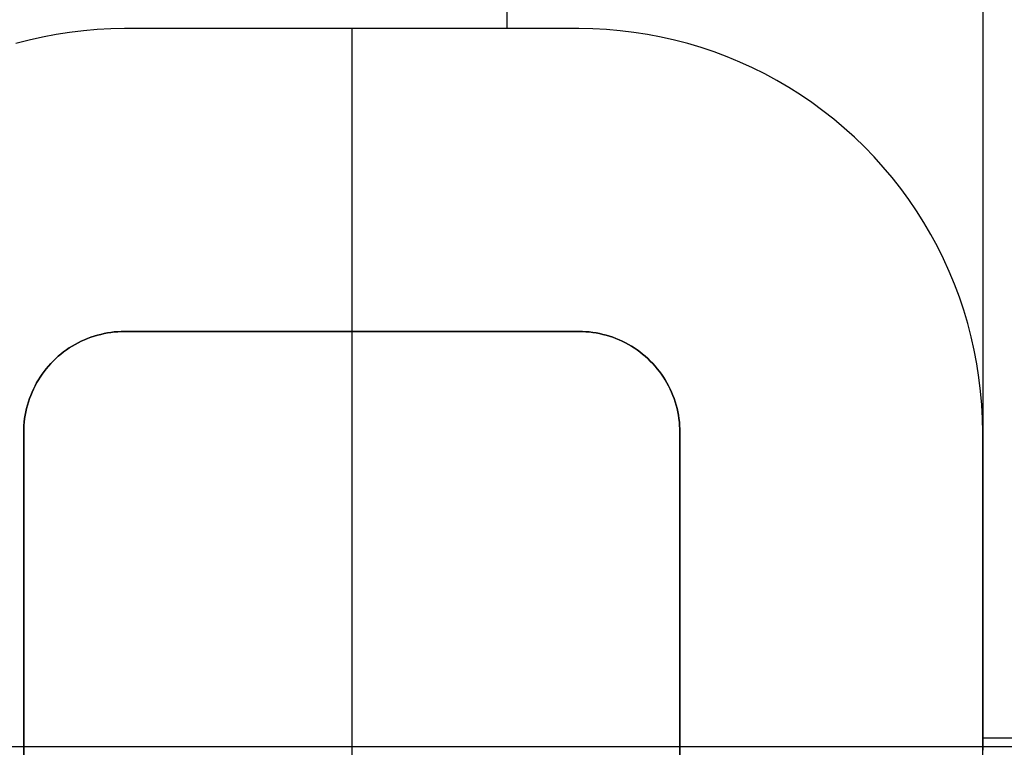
# Model space of a CAD drawing. Header units: millimetres. Extents: x 8929 to 10091, y -2708 to -1691.
# Tile 118 of 196: x 9506.16 to 9510.06, y -2058.11 to -2055.23. Entities that reach past the tile are written whole.
import ezdxf

# ---------------------------------------------------------------- set-up
doc = ezdxf.new("R2010")
doc.units = ezdxf.units.MM
doc.layers.add('COLOR EXT', color=7, linetype='Continuous')
doc.layers.add('luz', color=7, linetype='Continuous')

msp = doc.modelspace()

# ---------------------------------------------------------------- linework, layer by layer
at = {"layer": 'COLOR EXT', "color": 30, "true_color": 0xff8d00}
for p, q in [((9508.0899, -2036.4436, 20.1035), (9508.0899, -2055.2617, 20.1035)), ((9506.3581, -2055.2766, 20.1035), (9506.3041, -2055.285, 20.1035)), ((9506.3581, -2055.2766, 19.6035), (9506.3041, -2055.285, 19.6035)), ((9506.3581, -2055.2766, 19.8535), (9506.3041, -2055.285, 19.8535)), ((9506.4124, -2055.2701, 20.1035), (9506.3581, -2055.2766, 20.1035)), ((9506.4124, -2055.2701, 19.6035), (9506.3581, -2055.2766, 19.6035)), ((9506.4124, -2055.2701, 19.8535), (9506.3581, -2055.2766, 19.8535)), ((9506.4668, -2055.2654, 20.1035), (9506.4124, -2055.2701, 20.1035)), ((9506.4668, -2055.2654, 19.6035), (9506.4124, -2055.2701, 19.6035)), ((9506.4668, -2055.2654, 19.8535), (9506.4124, -2055.2701, 19.8535)), ((9506.5214, -2055.2626, 20.1035), (9506.4668, -2055.2654, 20.1035)), ((9506.5214, -2055.2626, 19.6035), (9506.4668, -2055.2654, 19.6035)), ((9506.5214, -2055.2626, 19.8535), (9506.4668, -2055.2654, 19.8535)), ((9506.576, -2055.2617, 20.1035), (9506.5214, -2055.2626, 20.1035)), ((9506.576, -2055.2617, 19.6035), (9506.5214, -2055.2626, 19.6035)), ((9506.576, -2055.2617, 19.8535), (9506.5214, -2055.2626, 19.8535)), ((9508.376, -2055.2617, 20.1035), (9506.576, -2055.2617, 20.1035)), ((9506.576, -2055.2617, 20.1035), (9506.576, -2055.2617, 19.6035)), ((9508.376, -2055.2617, 19.6035), (9506.576, -2055.2617, 19.6035)), ((9508.376, -2055.2617, 19.8535), (9506.576, -2055.2617, 19.8535)), ((9507.476, -2055.2617, 19.6035), (9507.476, -2055.2617, 20.1035)), ((9507.476, -2055.2617, 19.6035), (9507.476, -2056.4617, 19.6035)), ((9508.376, -2055.2617, 20.1035), (9508.376, -2055.2617, 19.6035)), ((9508.4306, -2055.2626, 20.1035), (9508.376, -2055.2617, 20.1035)), ((9508.4306, -2055.2626, 19.6035), (9508.376, -2055.2617, 19.6035)), ((9508.4306, -2055.2626, 19.8535), (9508.376, -2055.2617, 19.8535)), ((9508.4852, -2055.2654, 20.1035), (9508.4306, -2055.2626, 20.1035)), ((9508.4852, -2055.2654, 19.6035), (9508.4306, -2055.2626, 19.6035)), ((9508.4852, -2055.2654, 19.8535), (9508.4306, -2055.2626, 19.8535)), ((9508.5396, -2055.2701, 20.1035), (9508.4852, -2055.2654, 20.1035)), ((9508.5396, -2055.2701, 19.6035), (9508.4852, -2055.2654, 19.6035)), ((9508.5396, -2055.2701, 19.8535), (9508.4852, -2055.2654, 19.8535)), ((9508.5939, -2055.2766, 20.1035), (9508.5396, -2055.2701, 20.1035)), ((9508.5939, -2055.2766, 19.6035), (9508.5396, -2055.2701, 19.6035)), ((9508.5939, -2055.2766, 19.8535), (9508.5396, -2055.2701, 19.8535)), ((9508.6479, -2055.285, 20.1035), (9508.5939, -2055.2766, 20.1035)), ((9508.6479, -2055.285, 19.6035), (9508.5939, -2055.2766, 19.6035)), ((9508.6479, -2055.285, 19.8535), (9508.5939, -2055.2766, 19.8535)), ((9506.1972, -2055.3072, 20.1035), (9506.1443, -2055.321, 20.1035)), ((9506.1972, -2055.3072, 19.6035), (9506.1443, -2055.321, 19.6035)), ((9506.1972, -2055.3072, 19.8535), (9506.1443, -2055.321, 19.8535)), ((9506.2505, -2055.2952, 20.1035), (9506.1972, -2055.3072, 20.1035)), ((9506.2505, -2055.2952, 19.6035), (9506.1972, -2055.3072, 19.6035)), ((9506.2505, -2055.2952, 19.8535), (9506.1972, -2055.3072, 19.8535)), ((9506.3041, -2055.285, 20.1035), (9506.2505, -2055.2952, 20.1035)), ((9506.3041, -2055.285, 19.6035), (9506.2505, -2055.2952, 19.6035)), ((9506.3041, -2055.285, 19.8535), (9506.2505, -2055.2952, 19.8535)), ((9508.7015, -2055.2952, 20.1035), (9508.6479, -2055.285, 20.1035)), ((9508.7015, -2055.2952, 19.6035), (9508.6479, -2055.285, 19.6035)), ((9508.7015, -2055.2952, 19.8535), (9508.6479, -2055.285, 19.8535)), ((9508.7548, -2055.3072, 20.1035), (9508.7015, -2055.2952, 20.1035)), ((9508.7548, -2055.3072, 19.6035), (9508.7015, -2055.2952, 19.6035)), ((9508.7548, -2055.3072, 19.8535), (9508.7015, -2055.2952, 19.8535)), ((9508.8077, -2055.321, 20.1035), (9508.7548, -2055.3072, 20.1035)), ((9508.8077, -2055.321, 19.6035), (9508.7548, -2055.3072, 19.6035)), ((9508.8077, -2055.321, 19.8535), (9508.7548, -2055.3072, 19.8535)), ((9508.86, -2055.3367, 20.1035), (9508.8077, -2055.321, 20.1035)), ((9508.86, -2055.3367, 19.6035), (9508.8077, -2055.321, 19.6035)), ((9508.86, -2055.3367, 19.8535), (9508.8077, -2055.321, 19.8535)), ((9508.9118, -2055.3541, 20.1035), (9508.86, -2055.3367, 20.1035)), ((9508.9118, -2055.3541, 19.6035), (9508.86, -2055.3367, 19.6035)), ((9508.9118, -2055.3541, 19.8535), (9508.86, -2055.3367, 19.8535)), ((9508.963, -2055.3732, 20.1035), (9508.9118, -2055.3541, 20.1035)), ((9508.963, -2055.3732, 19.6035), (9508.9118, -2055.3541, 19.6035)), ((9508.963, -2055.3732, 19.8535), (9508.9118, -2055.3541, 19.8535)), ((9509.0134, -2055.3942, 20.1035), (9508.963, -2055.3732, 20.1035)), ((9509.0134, -2055.3942, 19.6035), (9508.963, -2055.3732, 19.6035)), ((9509.0134, -2055.3942, 19.8535), (9508.963, -2055.3732, 19.8535)), ((9509.0632, -2055.4168, 20.1035), (9509.0134, -2055.3942, 20.1035)), ((9509.0632, -2055.4168, 19.6035), (9509.0134, -2055.3942, 19.6035)), ((9509.0632, -2055.4168, 19.8535), (9509.0134, -2055.3942, 19.8535)), ((9509.1121, -2055.4411, 20.1035), (9509.0632, -2055.4168, 20.1035)), ((9509.1121, -2055.4411, 19.6035), (9509.0632, -2055.4168, 19.6035)), ((9509.1121, -2055.4411, 19.8535), (9509.0632, -2055.4168, 19.8535)), ((9509.1602, -2055.467, 20.1035), (9509.1121, -2055.4411, 20.1035)), ((9509.1602, -2055.467, 19.6035), (9509.1121, -2055.4411, 19.6035)), ((9509.1602, -2055.467, 19.8535), (9509.1121, -2055.4411, 19.8535)), ((9509.2073, -2055.4946, 20.1035), (9509.1602, -2055.467, 20.1035)), ((9509.2073, -2055.4946, 19.6035), (9509.1602, -2055.467, 19.6035)), ((9509.2073, -2055.4946, 19.8535), (9509.1602, -2055.467, 19.8535)), ((9509.2535, -2055.5238, 20.1035), (9509.2073, -2055.4946, 20.1035)), ((9509.2535, -2055.5238, 19.6035), (9509.2073, -2055.4946, 19.6035)), ((9509.2535, -2055.5238, 19.8535), (9509.2073, -2055.4946, 19.8535)), ((9509.2987, -2055.5545, 20.1035), (9509.2535, -2055.5238, 20.1035)), ((9509.2987, -2055.5545, 19.6035), (9509.2535, -2055.5238, 19.6035)), ((9509.2987, -2055.5545, 19.8535), (9509.2535, -2055.5238, 19.8535)), ((9509.3428, -2055.5868, 20.1035), (9509.2987, -2055.5545, 20.1035)), ((9509.3428, -2055.5868, 19.6035), (9509.2987, -2055.5545, 19.6035)), ((9509.3428, -2055.5868, 19.8535), (9509.2987, -2055.5545, 19.8535)), ((9509.3857, -2055.6206, 20.1035), (9509.3428, -2055.5868, 20.1035)), ((9509.3857, -2055.6206, 19.6035), (9509.3428, -2055.5868, 19.6035)), ((9509.3857, -2055.6206, 19.8535), (9509.3428, -2055.5868, 19.8535)), ((9509.4275, -2055.6558, 20.1035), (9509.3857, -2055.6206, 20.1035)), ((9509.4275, -2055.6558, 19.6035), (9509.3857, -2055.6206, 19.6035)), ((9509.4275, -2055.6558, 19.8535), (9509.3857, -2055.6206, 19.8535)), ((9509.4681, -2055.6924, 20.1035), (9509.4275, -2055.6558, 20.1035)), ((9509.4681, -2055.6924, 19.6035), (9509.4275, -2055.6558, 19.6035)), ((9509.4681, -2055.6924, 19.8535), (9509.4275, -2055.6558, 19.8535)), ((9509.5074, -2055.7303, 20.1035), (9509.4681, -2055.6924, 20.1035)), ((9509.5074, -2055.7303, 19.6035), (9509.4681, -2055.6924, 19.6035)), ((9509.5074, -2055.7303, 19.8535), (9509.4681, -2055.6924, 19.8535)), ((9509.5453, -2055.7696, 20.1035), (9509.5074, -2055.7303, 20.1035)), ((9509.5453, -2055.7696, 19.6035), (9509.5074, -2055.7303, 19.6035)), ((9509.5453, -2055.7696, 19.8535), (9509.5074, -2055.7303, 19.8535)), ((9509.5819, -2055.8102, 20.1035), (9509.5453, -2055.7696, 20.1035)), ((9509.5819, -2055.8102, 19.6035), (9509.5453, -2055.7696, 19.6035)), ((9509.5819, -2055.8102, 19.8535), (9509.5453, -2055.7696, 19.8535)), ((9509.6171, -2055.852, 20.1035), (9509.5819, -2055.8102, 20.1035)), ((9509.6171, -2055.852, 19.6035), (9509.5819, -2055.8102, 19.6035)), ((9509.6171, -2055.852, 19.8535), (9509.5819, -2055.8102, 19.8535)), ((9509.6509, -2055.8949, 20.1035), (9509.6171, -2055.852, 20.1035)), ((9509.6509, -2055.8949, 19.6035), (9509.6171, -2055.852, 19.6035)), ((9509.6509, -2055.8949, 19.8535), (9509.6171, -2055.852, 19.8535)), ((9509.6832, -2055.939, 20.1035), (9509.6509, -2055.8949, 20.1035)), ((9509.6832, -2055.939, 19.6035), (9509.6509, -2055.8949, 19.6035)), ((9509.6832, -2055.939, 19.8535), (9509.6509, -2055.8949, 19.8535)), ((9509.7139, -2055.9842, 20.1035), (9509.6832, -2055.939, 20.1035)), ((9509.7139, -2055.9842, 19.6035), (9509.6832, -2055.939, 19.6035)), ((9509.7139, -2055.9842, 19.8535), (9509.6832, -2055.939, 19.8535)), ((9509.7431, -2056.0304, 20.1035), (9509.7139, -2055.9842, 20.1035)), ((9509.7431, -2056.0304, 19.6035), (9509.7139, -2055.9842, 19.6035)), ((9509.7431, -2056.0304, 19.8535), (9509.7139, -2055.9842, 19.8535)), ((9509.7707, -2056.0775, 20.1035), (9509.7431, -2056.0304, 20.1035)), ((9509.7707, -2056.0775, 19.6035), (9509.7431, -2056.0304, 19.6035)), ((9509.7707, -2056.0775, 19.8535), (9509.7431, -2056.0304, 19.8535)), ((9509.7966, -2056.1256, 20.1035), (9509.7707, -2056.0775, 20.1035)), ((9509.7966, -2056.1256, 19.6035), (9509.7707, -2056.0775, 19.6035)), ((9509.7966, -2056.1256, 19.8535), (9509.7707, -2056.0775, 19.8535)), ((9509.8209, -2056.1745, 20.1035), (9509.7966, -2056.1256, 20.1035)), ((9509.8209, -2056.1745, 19.6035), (9509.7966, -2056.1256, 19.6035)), ((9509.8209, -2056.1745, 19.8535), (9509.7966, -2056.1256, 19.8535)), ((9509.8435, -2056.2243, 20.1035), (9509.8209, -2056.1745, 20.1035)), ((9509.8435, -2056.2243, 19.6035), (9509.8209, -2056.1745, 19.6035)), ((9509.8435, -2056.2243, 19.8535), (9509.8209, -2056.1745, 19.8535)), ((9509.8645, -2056.2747, 20.1035), (9509.8435, -2056.2243, 20.1035)), ((9509.8645, -2056.2747, 19.6035), (9509.8435, -2056.2243, 19.6035)), ((9509.8645, -2056.2747, 19.8535), (9509.8435, -2056.2243, 19.8535)), ((9509.8836, -2056.3259, 20.1035), (9509.8645, -2056.2747, 20.1035)), ((9509.8836, -2056.3259, 19.6035), (9509.8645, -2056.2747, 19.6035)), ((9509.8836, -2056.3259, 19.8535), (9509.8645, -2056.2747, 19.8535)), ((9509.901, -2056.3777, 20.1035), (9509.8836, -2056.3259, 20.1035)), ((9509.901, -2056.3777, 19.6035), (9509.8836, -2056.3259, 19.6035)), ((9509.901, -2056.3777, 19.8535), (9509.8836, -2056.3259, 19.8535)), ((9509.9167, -2056.43, 20.1035), (9509.901, -2056.3777, 20.1035)), ((9509.9167, -2056.43, 19.6035), (9509.901, -2056.3777, 19.6035)), ((9509.9167, -2056.43, 19.8535), (9509.901, -2056.3777, 19.8535)), ((9509.9305, -2056.4829, 20.1035), (9509.9167, -2056.43, 20.1035)), ((9509.9305, -2056.4829, 19.6035), (9509.9167, -2056.43, 19.6035)), ((9509.9305, -2056.4829, 19.8535), (9509.9167, -2056.43, 19.8535)), ((9506.4166, -2056.4948, 20.1035), (9506.4293, -2056.4896, 20.1035)), ((9506.4293, -2056.4896, 19.6035), (9506.4166, -2056.4948, 19.6035)), ((9506.4293, -2056.4896, 19.8535), (9506.4166, -2056.4948, 19.8535)), ((9506.4293, -2056.4896, 20.1035), (9506.4421, -2056.4848, 20.1035)), ((9506.4421, -2056.4848, 19.6035), (9506.4293, -2056.4896, 19.6035)), ((9506.4421, -2056.4848, 19.8535), (9506.4293, -2056.4896, 19.8535)), ((9506.4421, -2056.4848, 20.1035), (9506.455, -2056.4804, 20.1035)), ((9506.455, -2056.4804, 19.6035), (9506.4421, -2056.4848, 19.6035)), ((9506.455, -2056.4804, 19.8535), (9506.4421, -2056.4848, 19.8535)), ((9506.455, -2056.4804, 20.1035), (9506.4681, -2056.4765, 20.1035)), ((9506.4681, -2056.4765, 19.6035), (9506.455, -2056.4804, 19.6035)), ((9506.4681, -2056.4765, 19.8535), (9506.455, -2056.4804, 19.8535)), ((9506.4681, -2056.4765, 20.1035), (9506.4813, -2056.4731, 20.1035)), ((9506.4813, -2056.4731, 19.6035), (9506.4681, -2056.4765, 19.6035)), ((9506.4813, -2056.4731, 19.8535), (9506.4681, -2056.4765, 19.8535)), ((9506.4813, -2056.4731, 20.1035), (9506.4946, -2056.4701, 20.1035)), ((9506.4946, -2056.4701, 19.6035), (9506.4813, -2056.4731, 19.6035)), ((9506.4946, -2056.4701, 19.8535), (9506.4813, -2056.4731, 19.8535)), ((9506.4946, -2056.4701, 20.1035), (9506.508, -2056.4675, 20.1035)), ((9506.508, -2056.4675, 19.6035), (9506.4946, -2056.4701, 19.6035)), ((9506.508, -2056.4675, 19.8535), (9506.4946, -2056.4701, 19.8535)), ((9506.508, -2056.4675, 20.1035), (9506.5215, -2056.4654, 20.1035)), ((9506.5215, -2056.4654, 19.6035), (9506.508, -2056.4675, 19.6035)), ((9506.5215, -2056.4654, 19.8535), (9506.508, -2056.4675, 19.8535)), ((9506.5215, -2056.4654, 20.1035), (9506.5351, -2056.4638, 20.1035)), ((9506.5351, -2056.4638, 19.6035), (9506.5215, -2056.4654, 19.6035)), ((9506.5351, -2056.4638, 19.8535), (9506.5215, -2056.4654, 19.8535)), ((9506.5351, -2056.4638, 20.1035), (9506.5487, -2056.4626, 20.1035)), ((9506.5487, -2056.4626, 19.6035), (9506.5351, -2056.4638, 19.6035)), ((9506.5487, -2056.4626, 19.8535), (9506.5351, -2056.4638, 19.8535)), ((9506.5487, -2056.4626, 20.1035), (9506.5623, -2056.4619, 20.1035)), ((9506.5623, -2056.4619, 19.6035), (9506.5487, -2056.4626, 19.6035)), ((9506.5623, -2056.4619, 19.8535), (9506.5487, -2056.4626, 19.8535)), ((9506.5623, -2056.4619, 20.1035), (9506.576, -2056.4617, 20.1035)), ((9506.576, -2056.4617, 19.6035), (9506.5623, -2056.4619, 19.6035)), ((9506.576, -2056.4617, 19.8535), (9506.5623, -2056.4619, 19.8535)), ((9508.376, -2056.4617, 19.6035), (9506.576, -2056.4617, 19.6035)), ((9506.576, -2056.4617, 20.1035), (9506.576, -2056.4617, 19.6035)), ((9506.576, -2056.4617, 20.1035), (9508.376, -2056.4617, 20.1035)), ((9508.376, -2056.4617, 19.8535), (9506.576, -2056.4617, 19.8535)), ((9507.476, -2056.4617, 19.6035), (9507.476, -2056.4617, 20.1035)), ((9507.476, -2056.4617, 20.1035), (9507.476, -2059.7617, 20.1035)), ((9508.376, -2056.4617, 20.1035), (9508.376, -2056.4617, 19.6035)), ((9508.376, -2056.4617, 20.1035), (9508.3897, -2056.4619, 20.1035)), ((9508.3897, -2056.4619, 19.6035), (9508.376, -2056.4617, 19.6035)), ((9508.3897, -2056.4619, 19.8535), (9508.376, -2056.4617, 19.8535)), ((9508.3897, -2056.4619, 20.1035), (9508.4033, -2056.4626, 20.1035)), ((9508.4033, -2056.4626, 19.6035), (9508.3897, -2056.4619, 19.6035)), ((9508.4033, -2056.4626, 19.8535), (9508.3897, -2056.4619, 19.8535)), ((9508.4033, -2056.4626, 20.1035), (9508.4169, -2056.4638, 20.1035)), ((9508.4169, -2056.4638, 19.6035), (9508.4033, -2056.4626, 19.6035)), ((9508.4169, -2056.4638, 19.8535), (9508.4033, -2056.4626, 19.8535)), ((9508.4169, -2056.4638, 20.1035), (9508.4305, -2056.4654, 20.1035)), ((9508.4305, -2056.4654, 19.6035), (9508.4169, -2056.4638, 19.6035)), ((9508.4305, -2056.4654, 19.8535), (9508.4169, -2056.4638, 19.8535)), ((9508.4305, -2056.4654, 20.1035), (9508.444, -2056.4675, 20.1035)), ((9508.444, -2056.4675, 19.6035), (9508.4305, -2056.4654, 19.6035)), ((9508.444, -2056.4675, 19.8535), (9508.4305, -2056.4654, 19.8535)), ((9508.444, -2056.4675, 20.1035), (9508.4574, -2056.4701, 20.1035)), ((9508.4574, -2056.4701, 19.6035), (9508.444, -2056.4675, 19.6035)), ((9508.4574, -2056.4701, 19.8535), (9508.444, -2056.4675, 19.8535)), ((9508.4574, -2056.4701, 20.1035), (9508.4707, -2056.4731, 20.1035)), ((9508.4707, -2056.4731, 19.6035), (9508.4574, -2056.4701, 19.6035)), ((9508.4707, -2056.4731, 19.8535), (9508.4574, -2056.4701, 19.8535)), ((9508.4707, -2056.4731, 20.1035), (9508.4839, -2056.4765, 20.1035)), ((9508.4839, -2056.4765, 19.6035), (9508.4707, -2056.4731, 19.6035)), ((9508.4839, -2056.4765, 19.8535), (9508.4707, -2056.4731, 19.8535)), ((9508.4839, -2056.4765, 20.1035), (9508.497, -2056.4804, 20.1035)), ((9508.497, -2056.4804, 19.6035), (9508.4839, -2056.4765, 19.6035)), ((9508.497, -2056.4804, 19.8535), (9508.4839, -2056.4765, 19.8535)), ((9508.497, -2056.4804, 20.1035), (9508.51, -2056.4848, 20.1035)), ((9508.51, -2056.4848, 19.6035), (9508.497, -2056.4804, 19.6035)), ((9508.51, -2056.4848, 19.8535), (9508.497, -2056.4804, 19.8535)), ((9508.51, -2056.4848, 20.1035), (9508.5227, -2056.4896, 20.1035)), ((9508.5227, -2056.4896, 19.6035), (9508.51, -2056.4848, 19.6035)), ((9508.5227, -2056.4896, 19.8535), (9508.51, -2056.4848, 19.8535)), ((9508.5227, -2056.4896, 20.1035), (9508.5354, -2056.4948, 20.1035)), ((9508.5354, -2056.4948, 19.6035), (9508.5227, -2056.4896, 19.6035)), ((9508.5354, -2056.4948, 19.8535), (9508.5227, -2056.4896, 19.8535)), ((9509.9425, -2056.5362, 20.1035), (9509.9305, -2056.4829, 20.1035)), ((9509.9425, -2056.5362, 19.6035), (9509.9305, -2056.4829, 19.6035)), ((9509.9425, -2056.5362, 19.8535), (9509.9305, -2056.4829, 19.8535)), ((9506.3453, -2056.5349, 20.1035), (9506.3566, -2056.5272, 20.1035)), ((9506.3566, -2056.5272, 19.6035), (9506.3453, -2056.5349, 19.6035)), ((9506.3566, -2056.5272, 19.8535), (9506.3453, -2056.5349, 19.8535)), ((9506.3566, -2056.5272, 20.1035), (9506.3682, -2056.5199, 20.1035)), ((9506.3682, -2056.5199, 19.6035), (9506.3566, -2056.5272, 19.6035)), ((9506.3682, -2056.5199, 19.8535), (9506.3566, -2056.5272, 19.8535)), ((9506.3682, -2056.5199, 20.1035), (9506.38, -2056.513, 20.1035)), ((9506.38, -2056.513, 19.6035), (9506.3682, -2056.5199, 19.6035)), ((9506.38, -2056.513, 19.8535), (9506.3682, -2056.5199, 19.8535)), ((9506.38, -2056.513, 20.1035), (9506.392, -2056.5065, 20.1035)), ((9506.392, -2056.5065, 19.6035), (9506.38, -2056.513, 19.6035)), ((9506.392, -2056.5065, 19.8535), (9506.38, -2056.513, 19.8535)), ((9506.392, -2056.5065, 20.1035), (9506.4042, -2056.5005, 20.1035)), ((9506.4042, -2056.5005, 19.6035), (9506.392, -2056.5065, 19.6035)), ((9506.4042, -2056.5005, 19.8535), (9506.392, -2056.5065, 19.8535)), ((9506.4042, -2056.5005, 20.1035), (9506.4166, -2056.4948, 20.1035)), ((9506.4166, -2056.4948, 19.6035), (9506.4042, -2056.5005, 19.6035)), ((9506.4166, -2056.4948, 19.8535), (9506.4042, -2056.5005, 19.8535)), ((9508.5354, -2056.4948, 20.1035), (9508.5478, -2056.5005, 20.1035)), ((9508.5478, -2056.5005, 19.6035), (9508.5354, -2056.4948, 19.6035)), ((9508.5478, -2056.5005, 19.8535), (9508.5354, -2056.4948, 19.8535)), ((9508.5478, -2056.5005, 20.1035), (9508.56, -2056.5065, 20.1035)), ((9508.56, -2056.5065, 19.6035), (9508.5478, -2056.5005, 19.6035)), ((9508.56, -2056.5065, 19.8535), (9508.5478, -2056.5005, 19.8535)), ((9508.56, -2056.5065, 20.1035), (9508.572, -2056.513, 20.1035)), ((9508.572, -2056.513, 19.6035), (9508.56, -2056.5065, 19.6035)), ((9508.572, -2056.513, 19.8535), (9508.56, -2056.5065, 19.8535)), ((9508.572, -2056.513, 20.1035), (9508.5838, -2056.5199, 20.1035)), ((9508.5838, -2056.5199, 19.6035), (9508.572, -2056.513, 19.6035)), ((9508.5838, -2056.5199, 19.8535), (9508.572, -2056.513, 19.8535)), ((9508.5838, -2056.5199, 20.1035), (9508.5954, -2056.5272, 20.1035)), ((9508.5954, -2056.5272, 19.6035), (9508.5838, -2056.5199, 19.6035)), ((9508.5954, -2056.5272, 19.8535), (9508.5838, -2056.5199, 19.8535)), ((9508.5954, -2056.5272, 20.1035), (9508.6067, -2056.5349, 20.1035)), ((9508.6067, -2056.5349, 19.6035), (9508.5954, -2056.5272, 19.6035)), ((9508.6067, -2056.5349, 19.8535), (9508.5954, -2056.5272, 19.8535)), ((9506.2932, -2056.5789, 20.1035), (9506.303, -2056.5694, 20.1035)), ((9506.303, -2056.5694, 19.6035), (9506.2932, -2056.5789, 19.6035)), ((9506.303, -2056.5694, 19.8535), (9506.2932, -2056.5789, 19.8535)), ((9506.303, -2056.5694, 20.1035), (9506.3131, -2056.5602, 20.1035)), ((9506.3131, -2056.5602, 19.6035), (9506.303, -2056.5694, 19.6035)), ((9506.3131, -2056.5602, 19.8535), (9506.303, -2056.5694, 19.8535)), ((9506.3131, -2056.5602, 20.1035), (9506.3236, -2056.5514, 20.1035)), ((9506.3236, -2056.5514, 19.6035), (9506.3131, -2056.5602, 19.6035)), ((9506.3236, -2056.5514, 19.8535), (9506.3131, -2056.5602, 19.8535)), ((9506.3236, -2056.5514, 20.1035), (9506.3343, -2056.543, 20.1035)), ((9506.3343, -2056.543, 19.6035), (9506.3236, -2056.5514, 19.6035)), ((9506.3343, -2056.543, 19.8535), (9506.3236, -2056.5514, 19.8535)), ((9506.3343, -2056.543, 20.1035), (9506.3453, -2056.5349, 20.1035)), ((9506.3453, -2056.5349, 19.6035), (9506.3343, -2056.543, 19.6035)), ((9506.3453, -2056.5349, 19.8535), (9506.3343, -2056.543, 19.8535)), ((9508.6067, -2056.5349, 20.1035), (9508.6177, -2056.543, 20.1035)), ((9508.6177, -2056.543, 19.6035), (9508.6067, -2056.5349, 19.6035)), ((9508.6177, -2056.543, 19.8535), (9508.6067, -2056.5349, 19.8535)), ((9508.6177, -2056.543, 20.1035), (9508.6284, -2056.5514, 20.1035)), ((9508.6284, -2056.5514, 19.6035), (9508.6177, -2056.543, 19.6035)), ((9508.6284, -2056.5514, 19.8535), (9508.6177, -2056.543, 19.8535)), ((9508.6284, -2056.5514, 20.1035), (9508.6389, -2056.5602, 20.1035)), ((9508.6389, -2056.5602, 19.6035), (9508.6284, -2056.5514, 19.6035)), ((9508.6389, -2056.5602, 19.8535), (9508.6284, -2056.5514, 19.8535)), ((9508.6389, -2056.5602, 20.1035), (9508.649, -2056.5694, 20.1035)), ((9508.649, -2056.5694, 19.6035), (9508.6389, -2056.5602, 19.6035)), ((9508.649, -2056.5694, 19.8535), (9508.6389, -2056.5602, 19.8535)), ((9508.649, -2056.5694, 20.1035), (9508.6588, -2056.5789, 20.1035)), ((9508.6588, -2056.5789, 19.6035), (9508.649, -2056.5694, 19.6035)), ((9508.6588, -2056.5789, 19.8535), (9508.649, -2056.5694, 19.8535)), ((9509.9527, -2056.5898, 20.1035), (9509.9425, -2056.5362, 20.1035)), ((9509.9527, -2056.5898, 19.6035), (9509.9425, -2056.5362, 19.6035)), ((9509.9527, -2056.5898, 19.8535), (9509.9425, -2056.5362, 19.8535)), ((9506.2657, -2056.6093, 20.1035), (9506.2745, -2056.5988, 20.1035)), ((9506.2745, -2056.5988, 19.6035), (9506.2657, -2056.6093, 19.6035)), ((9506.2745, -2056.5988, 19.8535), (9506.2657, -2056.6093, 19.8535)), ((9506.2745, -2056.5988, 20.1035), (9506.2837, -2056.5887, 20.1035)), ((9506.2837, -2056.5887, 19.6035), (9506.2745, -2056.5988, 19.6035)), ((9506.2837, -2056.5887, 19.8535), (9506.2745, -2056.5988, 19.8535)), ((9506.2837, -2056.5887, 20.1035), (9506.2932, -2056.5789, 20.1035)), ((9506.2932, -2056.5789, 19.6035), (9506.2837, -2056.5887, 19.6035)), ((9506.2932, -2056.5789, 19.8535), (9506.2837, -2056.5887, 19.8535)), ((9508.6588, -2056.5789, 20.1035), (9508.6683, -2056.5887, 20.1035)), ((9508.6683, -2056.5887, 19.6035), (9508.6588, -2056.5789, 19.6035)), ((9508.6683, -2056.5887, 19.8535), (9508.6588, -2056.5789, 19.8535)), ((9508.6683, -2056.5887, 20.1035), (9508.6775, -2056.5988, 20.1035)), ((9508.6775, -2056.5988, 19.6035), (9508.6683, -2056.5887, 19.6035)), ((9508.6775, -2056.5988, 19.8535), (9508.6683, -2056.5887, 19.8535)), ((9508.6775, -2056.5988, 20.1035), (9508.6863, -2056.6093, 20.1035)), ((9508.6863, -2056.6093, 19.6035), (9508.6775, -2056.5988, 19.6035)), ((9508.6863, -2056.6093, 19.8535), (9508.6775, -2056.5988, 19.8535)), ((9509.9611, -2056.6438, 20.1035), (9509.9527, -2056.5898, 20.1035)), ((9509.9611, -2056.6438, 19.6035), (9509.9527, -2056.5898, 19.6035)), ((9509.9611, -2056.6438, 19.8535), (9509.9527, -2056.5898, 19.8535)), ((9506.2342, -2056.6539, 20.1035), (9506.2415, -2056.6423, 20.1035)), ((9506.2415, -2056.6423, 19.6035), (9506.2342, -2056.6539, 19.6035)), ((9506.2415, -2056.6423, 19.8535), (9506.2342, -2056.6539, 19.8535)), ((9506.2415, -2056.6423, 20.1035), (9506.2492, -2056.631, 20.1035)), ((9506.2492, -2056.631, 19.6035), (9506.2415, -2056.6423, 19.6035)), ((9506.2492, -2056.631, 19.8535), (9506.2415, -2056.6423, 19.8535)), ((9506.2492, -2056.631, 20.1035), (9506.2573, -2056.62, 20.1035)), ((9506.2573, -2056.62, 19.6035), (9506.2492, -2056.631, 19.6035)), ((9506.2573, -2056.62, 19.8535), (9506.2492, -2056.631, 19.8535)), ((9506.2573, -2056.62, 20.1035), (9506.2657, -2056.6093, 20.1035)), ((9506.2657, -2056.6093, 19.6035), (9506.2573, -2056.62, 19.6035)), ((9506.2657, -2056.6093, 19.8535), (9506.2573, -2056.62, 19.8535)), ((9508.6863, -2056.6093, 20.1035), (9508.6947, -2056.62, 20.1035)), ((9508.6947, -2056.62, 19.6035), (9508.6863, -2056.6093, 19.6035)), ((9508.6947, -2056.62, 19.8535), (9508.6863, -2056.6093, 19.8535)), ((9508.6947, -2056.62, 20.1035), (9508.7028, -2056.631, 20.1035)), ((9508.7028, -2056.631, 19.6035), (9508.6947, -2056.62, 19.6035)), ((9508.7028, -2056.631, 19.8535), (9508.6947, -2056.62, 19.8535)), ((9508.7028, -2056.631, 20.1035), (9508.7105, -2056.6423, 20.1035)), ((9508.7105, -2056.6423, 19.6035), (9508.7028, -2056.631, 19.6035)), ((9508.7105, -2056.6423, 19.8535), (9508.7028, -2056.631, 19.8535)), ((9508.7105, -2056.6423, 20.1035), (9508.7178, -2056.6539, 20.1035)), ((9508.7178, -2056.6539, 19.6035), (9508.7105, -2056.6423, 19.6035)), ((9508.7178, -2056.6539, 19.8535), (9508.7105, -2056.6423, 19.8535)), ((9509.9676, -2056.6981, 20.1035), (9509.9611, -2056.6438, 20.1035)), ((9509.9676, -2056.6981, 19.6035), (9509.9611, -2056.6438, 19.6035)), ((9509.9676, -2056.6981, 19.8535), (9509.9611, -2056.6438, 19.8535)), ((9506.2148, -2056.6899, 20.1035), (9506.2209, -2056.6777, 20.1035)), ((9506.2209, -2056.6777, 19.6035), (9506.2148, -2056.6899, 19.6035)), ((9506.2209, -2056.6777, 19.8535), (9506.2148, -2056.6899, 19.8535)), ((9506.2209, -2056.6777, 20.1035), (9506.2273, -2056.6657, 20.1035)), ((9506.2273, -2056.6657, 19.6035), (9506.2209, -2056.6777, 19.6035)), ((9506.2273, -2056.6657, 19.8535), (9506.2209, -2056.6777, 19.8535)), ((9506.2273, -2056.6657, 20.1035), (9506.2342, -2056.6539, 20.1035)), ((9506.2342, -2056.6539, 19.6035), (9506.2273, -2056.6657, 19.6035)), ((9506.2342, -2056.6539, 19.8535), (9506.2273, -2056.6657, 19.8535)), ((9508.7178, -2056.6539, 20.1035), (9508.7247, -2056.6657, 20.1035)), ((9508.7247, -2056.6657, 19.6035), (9508.7178, -2056.6539, 19.6035)), ((9508.7247, -2056.6657, 19.8535), (9508.7178, -2056.6539, 19.8535)), ((9508.7247, -2056.6657, 20.1035), (9508.7312, -2056.6777, 20.1035)), ((9508.7312, -2056.6777, 19.6035), (9508.7247, -2056.6657, 19.6035)), ((9508.7312, -2056.6777, 19.8535), (9508.7247, -2056.6657, 19.8535)), ((9508.7312, -2056.6777, 20.1035), (9508.7372, -2056.6899, 20.1035)), ((9508.7372, -2056.6899, 19.6035), (9508.7312, -2056.6777, 19.6035)), ((9508.7372, -2056.6899, 19.8535), (9508.7312, -2056.6777, 19.8535)), ((9506.1991, -2056.7277, 20.1035), (9506.2039, -2056.715, 20.1035)), ((9506.2039, -2056.715, 19.6035), (9506.1991, -2056.7277, 19.6035)), ((9506.2039, -2056.715, 19.8535), (9506.1991, -2056.7277, 19.8535)), ((9506.2039, -2056.715, 20.1035), (9506.2091, -2056.7023, 20.1035)), ((9506.2091, -2056.7023, 19.6035), (9506.2039, -2056.715, 19.6035)), ((9506.2091, -2056.7023, 19.8535), (9506.2039, -2056.715, 19.8535)), ((9506.2091, -2056.7023, 20.1035), (9506.2148, -2056.6899, 20.1035)), ((9506.2148, -2056.6899, 19.6035), (9506.2091, -2056.7023, 19.6035)), ((9506.2148, -2056.6899, 19.8535), (9506.2091, -2056.7023, 19.8535)), ((9508.7372, -2056.6899, 20.1035), (9508.7429, -2056.7023, 20.1035)), ((9508.7429, -2056.7023, 19.6035), (9508.7372, -2056.6899, 19.6035)), ((9508.7429, -2056.7023, 19.8535), (9508.7372, -2056.6899, 19.8535)), ((9508.7429, -2056.7023, 20.1035), (9508.7481, -2056.715, 20.1035)), ((9508.7481, -2056.715, 19.6035), (9508.7429, -2056.7023, 19.6035)), ((9508.7481, -2056.715, 19.8535), (9508.7429, -2056.7023, 19.8535)), ((9508.7481, -2056.715, 20.1035), (9508.7529, -2056.7277, 20.1035)), ((9508.7529, -2056.7277, 19.6035), (9508.7481, -2056.715, 19.6035)), ((9508.7529, -2056.7277, 19.8535), (9508.7481, -2056.715, 19.8535)), ((9509.9723, -2056.7525, 20.1035), (9509.9676, -2056.6981, 20.1035)), ((9509.9723, -2056.7525, 19.6035), (9509.9676, -2056.6981, 19.6035)), ((9509.9723, -2056.7525, 19.8535), (9509.9676, -2056.6981, 19.8535)), ((9506.1874, -2056.767, 20.1035), (9506.1908, -2056.7538, 20.1035)), ((9506.1908, -2056.7538, 19.6035), (9506.1874, -2056.767, 19.6035)), ((9506.1908, -2056.7538, 19.8535), (9506.1874, -2056.767, 19.8535)), ((9506.1908, -2056.7538, 20.1035), (9506.1947, -2056.7407, 20.1035)), ((9506.1947, -2056.7407, 19.6035), (9506.1908, -2056.7538, 19.6035)), ((9506.1947, -2056.7407, 19.8535), (9506.1908, -2056.7538, 19.8535)), ((9506.1947, -2056.7407, 20.1035), (9506.1991, -2056.7277, 20.1035)), ((9506.1991, -2056.7277, 19.6035), (9506.1947, -2056.7407, 19.6035)), ((9506.1991, -2056.7277, 19.8535), (9506.1947, -2056.7407, 19.8535)), ((9508.7529, -2056.7277, 20.1035), (9508.7573, -2056.7407, 20.1035)), ((9508.7573, -2056.7407, 19.6035), (9508.7529, -2056.7277, 19.6035)), ((9508.7573, -2056.7407, 19.8535), (9508.7529, -2056.7277, 19.8535)), ((9508.7573, -2056.7407, 20.1035), (9508.7612, -2056.7538, 20.1035)), ((9508.7612, -2056.7538, 19.6035), (9508.7573, -2056.7407, 19.6035)), ((9508.7612, -2056.7538, 19.8535), (9508.7573, -2056.7407, 19.8535)), ((9508.7612, -2056.7538, 20.1035), (9508.7646, -2056.767, 20.1035)), ((9508.7646, -2056.767, 19.6035), (9508.7612, -2056.7538, 19.6035)), ((9508.7646, -2056.767, 19.8535), (9508.7612, -2056.7538, 19.8535)), ((9509.9751, -2056.8071, 20.1035), (9509.9723, -2056.7525, 20.1035)), ((9509.9751, -2056.8071, 19.6035), (9509.9723, -2056.7525, 19.6035)), ((9509.9751, -2056.8071, 19.8535), (9509.9723, -2056.7525, 19.8535)), ((9506.1797, -2056.8072, 20.1035), (9506.1818, -2056.7937, 20.1035)), ((9506.1818, -2056.7937, 19.6035), (9506.1797, -2056.8072, 19.6035)), ((9506.1818, -2056.7937, 19.8535), (9506.1797, -2056.8072, 19.8535)), ((9506.1818, -2056.7937, 20.1035), (9506.1844, -2056.7803, 20.1035)), ((9506.1844, -2056.7803, 19.6035), (9506.1818, -2056.7937, 19.6035)), ((9506.1844, -2056.7803, 19.8535), (9506.1818, -2056.7937, 19.8535)), ((9506.1844, -2056.7803, 20.1035), (9506.1874, -2056.767, 20.1035)), ((9506.1874, -2056.767, 19.6035), (9506.1844, -2056.7803, 19.6035)), ((9506.1874, -2056.767, 19.8535), (9506.1844, -2056.7803, 19.8535)), ((9508.7646, -2056.767, 20.1035), (9508.7676, -2056.7803, 20.1035)), ((9508.7676, -2056.7803, 19.6035), (9508.7646, -2056.767, 19.6035)), ((9508.7676, -2056.7803, 19.8535), (9508.7646, -2056.767, 19.8535)), ((9508.7676, -2056.7803, 20.1035), (9508.7702, -2056.7937, 20.1035)), ((9508.7702, -2056.7937, 19.6035), (9508.7676, -2056.7803, 19.6035)), ((9508.7702, -2056.7937, 19.8535), (9508.7676, -2056.7803, 19.8535)), ((9508.7702, -2056.7937, 20.1035), (9508.7723, -2056.8072, 20.1035)), ((9508.7723, -2056.8072, 19.6035), (9508.7702, -2056.7937, 19.6035)), ((9508.7723, -2056.8072, 19.8535), (9508.7702, -2056.7937, 19.8535)), ((9506.1762, -2056.848, 20.1035), (9506.1769, -2056.8344, 20.1035)), ((9506.1769, -2056.8344, 19.6035), (9506.1762, -2056.848, 19.6035)), ((9506.1769, -2056.8344, 19.8535), (9506.1762, -2056.848, 19.8535)), ((9506.1769, -2056.8344, 20.1035), (9506.1781, -2056.8208, 20.1035)), ((9506.1781, -2056.8208, 19.6035), (9506.1769, -2056.8344, 19.6035)), ((9506.1781, -2056.8208, 19.8535), (9506.1769, -2056.8344, 19.8535)), ((9506.1781, -2056.8208, 20.1035), (9506.1797, -2056.8072, 20.1035)), ((9506.1797, -2056.8072, 19.6035), (9506.1781, -2056.8208, 19.6035)), ((9506.1797, -2056.8072, 19.8535), (9506.1781, -2056.8208, 19.8535)), ((9508.7723, -2056.8072, 20.1035), (9508.7739, -2056.8208, 20.1035)), ((9508.7739, -2056.8208, 19.6035), (9508.7723, -2056.8072, 19.6035)), ((9508.7739, -2056.8208, 19.8535), (9508.7723, -2056.8072, 19.8535)), ((9508.7739, -2056.8208, 20.1035), (9508.7751, -2056.8344, 20.1035)), ((9508.7751, -2056.8344, 19.6035), (9508.7739, -2056.8208, 19.6035)), ((9508.7751, -2056.8344, 19.8535), (9508.7739, -2056.8208, 19.8535)), ((9508.7751, -2056.8344, 20.1035), (9508.7758, -2056.848, 20.1035)), ((9508.7758, -2056.848, 19.6035), (9508.7751, -2056.8344, 19.6035)), ((9508.7758, -2056.848, 19.8535), (9508.7751, -2056.8344, 19.8535)), ((9509.976, -2056.8617, 20.1035), (9509.9751, -2056.8071, 20.1035)), ((9509.976, -2056.8617, 19.6035), (9509.9751, -2056.8071, 19.6035)), ((9509.976, -2056.8617, 19.8535), (9509.9751, -2056.8071, 19.8535)), ((9506.176, -2056.8617, 20.1035), (9506.1762, -2056.848, 20.1035)), ((9506.1762, -2056.848, 19.6035), (9506.176, -2056.8617, 19.6035)), ((9506.1762, -2056.848, 19.8535), (9506.176, -2056.8617, 19.8535)), ((9506.176, -2056.8617, 19.6035), (9506.176, -2059.3617, 19.6035)), ((9506.176, -2059.3617, 20.1035), (9506.176, -2056.8617, 20.1035)), ((9506.176, -2056.8617, 20.1035), (9506.176, -2056.8617, 19.6035)), ((9506.176, -2059.3617, 19.8535), (9506.176, -2056.8617, 19.8535)), ((9508.7758, -2056.848, 20.1035), (9508.776, -2056.8617, 20.1035)), ((9508.776, -2056.8617, 19.6035), (9508.7758, -2056.848, 19.6035)), ((9508.776, -2056.8617, 19.8535), (9508.7758, -2056.848, 19.8535)), ((9508.776, -2059.3617, 19.6035), (9508.776, -2056.8617, 19.6035)), ((9508.776, -2056.8617, 20.1035), (9508.776, -2056.8617, 19.6035)), ((9508.776, -2056.8617, 20.1035), (9508.776, -2059.3617, 20.1035)), ((9508.776, -2059.3617, 19.8535), (9508.776, -2056.8617, 19.8535)), ((9509.976, -2059.3617, 20.1035), (9509.976, -2056.8617, 20.1035)), ((9509.976, -2056.8617, 20.1035), (9509.976, -2056.8617, 19.6035)), ((9509.976, -2059.3617, 19.6035), (9509.976, -2056.8617, 19.6035)), ((9509.976, -2059.3617, 19.8535), (9509.976, -2056.8617, 19.8535)), ((9511.426, -2058.0738, 20.1035), (9509.976, -2058.0738, 20.1035)), ((9542.9695, -2058.1074, 16.6035), (9484.976, -2058.1074, 16.6035))]:
    msp.add_line(p, q, dxfattribs=at)
at = {"layer": 'luz', "color": 7, "true_color": 0xffffff}
for p, q in [((9509.976, -2051.5733, -13.0096), (9509.976, -2058.1207, -12.8965)), ((9509.976, -2052.9389, -17.9083), (9509.976, -2058.1207, -17.8965))]:
    msp.add_line(p, q, dxfattribs=at)

doc.saveas('drawing.dxf')
